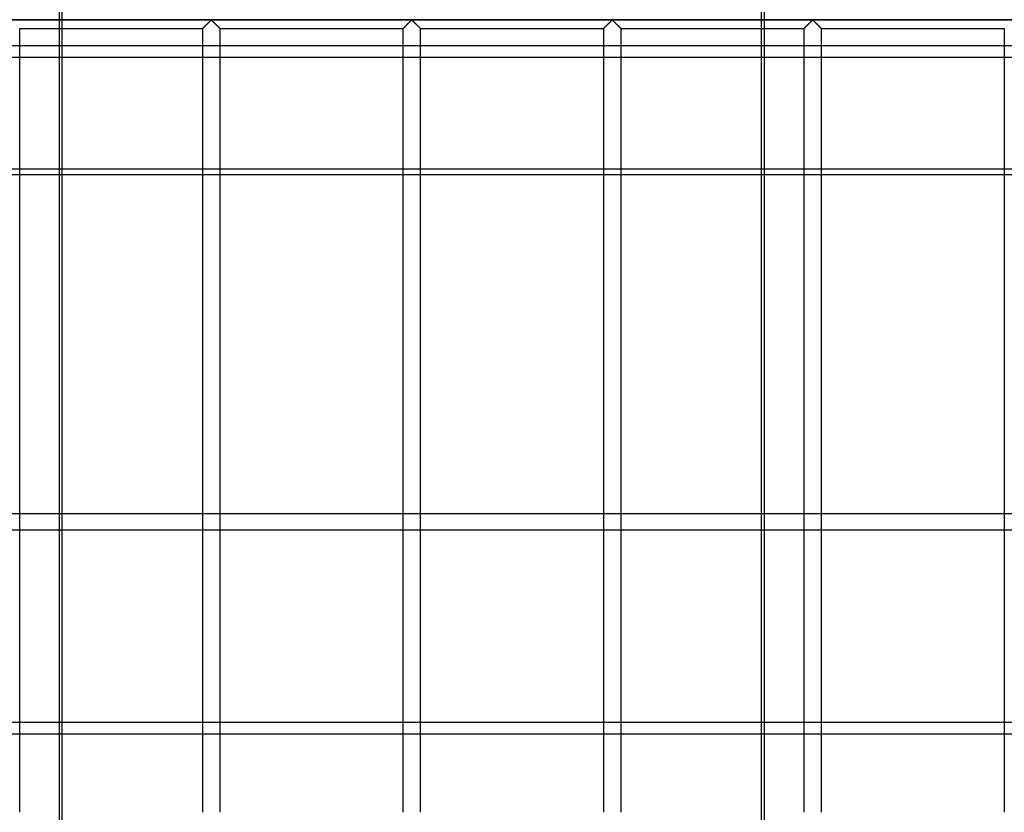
# Model space of a CAD drawing. Header units: millimetres. Extents: x -690 to 690, y -690 to 690.
# Tile 34 of 62: x -111 to 168, y -564 to -340. Entities that reach past the tile are written whole.
import ezdxf

# ---------------------------------------------------------------- set-up
doc = ezdxf.new("R2010")
doc.units = ezdxf.units.MM
doc.layers.add('MAIN-1', color=7, linetype='Continuous')
doc.layers.add('MAIN-2', color=7, linetype='Continuous')

msp = doc.modelspace()

# ---------------------------------------------------------------- linework, layer by layer
at = {"layer": 'MAIN-1'}
for p, q in [((680, -340), (-680, -340)), ((-59.06, -342.39), (-59, -342.33)), ((-59, -342.33), (-58.93, -342.26)), ((-58.93, -342.26), (-58.85, -342.18)), ((-58.85, -342.18), (-58.76, -342.09)), ((-58.76, -342.09), (-58.66, -342)), ((-58.66, -342), (-58.56, -341.89)), ((-58.56, -341.89), (-58.45, -341.79)), ((-58.45, -341.79), (-58.34, -341.68)), ((-58.34, -341.68), (-58.23, -341.57)), ((-58.23, -341.57), (-58.12, -341.45)), ((-58.12, -341.45), (-58, -341.33)), ((-58, -341.33), (-57.88, -341.21)), ((-57.88, -341.21), (-57.76, -341.09)), ((-57.76, -341.09), (-57.64, -340.97)), ((-57.64, -340.97), (-57.52, -340.86)), ((-57.52, -340.86), (-57.4, -340.74)), ((-57.4, -340.74), (-57.29, -340.63)), ((-57.29, -340.63), (-57.18, -340.52)), ((-57.18, -340.52), (-57.07, -340.41)), ((-57.07, -340.41), (-56.97, -340.31)), ((-56.97, -340.31), (-56.87, -340.22)), ((-56.87, -340.22), (-56.78, -340.13)), ((-56.78, -340.13), (-56.67, -340.07)), ((-56.67, -340.07), (-56.59, -340.1)), ((-56.59, -340.1), (-56.54, -340.15)), ((-56.54, -340.15), (-56.49, -340.19)), ((-56.49, -340.19), (-56.43, -340.25)), ((-56.43, -340.25), (-56.38, -340.3)), ((-56.38, -340.3), (-56.32, -340.36)), ((-56.32, -340.36), (-56.26, -340.41)), ((-56.26, -340.41), (-56.2, -340.47)), ((-56.2, -340.47), (-56.14, -340.53)), ((-56.14, -340.53), (-56.07, -340.6)), ((-56.07, -340.6), (-56.01, -340.66)), ((-56.01, -340.66), (-55.94, -340.73)), ((-55.94, -340.73), (-55.88, -340.79)), ((-55.88, -340.79), (-55.81, -340.86)), ((-55.81, -340.86), (-55.74, -340.93)), ((-55.74, -340.93), (-55.67, -341)), ((-55.67, -341), (-55.6, -341.07)), ((-55.6, -341.07), (-55.53, -341.13)), ((-55.53, -341.13), (-55.47, -341.2)), ((-55.47, -341.2), (-55.4, -341.27)), ((-55.4, -341.27), (-55.33, -341.34)), ((-55.33, -341.34), (-55.26, -341.41)), ((-55.26, -341.41), (-55.19, -341.48)), ((-55.19, -341.48), (-55.13, -341.54)), ((-55.13, -341.54), (-55.06, -341.61)), ((-55.06, -341.61), (-55, -341.67)), ((-55, -341.67), (-54.93, -341.74)), ((-54.93, -341.74), (-54.87, -341.8)), ((-54.87, -341.8), (-54.81, -341.86)), ((-54.81, -341.86), (-54.75, -341.92)), ((-54.75, -341.92), (-54.69, -341.98)), ((-54.69, -341.98), (-54.64, -342.03)), ((-54.64, -342.03), (-54.58, -342.09)), ((-54.58, -342.09), (-54.53, -342.14)), ((-54.53, -342.14), (-54.48, -342.19)), ((-54.48, -342.19), (-54.43, -342.24)), ((-54.43, -342.24), (-54.39, -342.28)), ((-54.39, -342.28), (-54.35, -342.32)), ((-54.35, -342.32), (-54.31, -342.36)), ((-2.39, -342.39), (-2.33, -342.33)), ((-2.33, -342.33), (-2.26, -342.26)), ((-2.26, -342.26), (-2.18, -342.18)), ((-2.18, -342.18), (-2.09, -342.09)), ((-2.09, -342.09), (-1.99, -342)), ((-1.99, -342), (-1.89, -341.89)), ((-1.89, -341.89), (-1.79, -341.79)), ((-1.79, -341.79), (-1.68, -341.68)), ((-1.68, -341.68), (-1.57, -341.57)), ((-1.57, -341.57), (-1.45, -341.45)), ((-1.45, -341.45), (-1.33, -341.33)), ((-1.33, -341.33), (-1.21, -341.21)), ((-1.21, -341.21), (-1.09, -341.09)), ((-1.09, -341.09), (-0.97, -340.97)), ((-0.97, -340.97), (-0.85, -340.86)), ((-0.85, -340.86), (-0.74, -340.74)), ((-0.74, -340.74), (-0.62, -340.63)), ((-0.62, -340.63), (-0.51, -340.52)), ((-0.51, -340.52), (-0.4, -340.41)), ((-0.4, -340.41), (-0.3, -340.31)), ((-0.3, -340.31), (-0.21, -340.22)), ((-0.21, -340.22), (-0.11, -340.13)), ((-0.11, -340.13), (0, -340.07)), ((0, -340.07), (0.07, -340.1)), ((0.07, -340.1), (0.13, -340.15)), ((0.13, -340.15), (0.18, -340.19)), ((0.18, -340.19), (0.23, -340.25)), ((0.23, -340.25), (0.29, -340.3)), ((0.29, -340.3), (0.35, -340.36)), ((0.35, -340.36), (0.41, -340.41)), ((0.41, -340.41), (0.47, -340.47)), ((0.47, -340.47), (0.53, -340.53)), ((0.53, -340.53), (0.59, -340.6)), ((0.59, -340.6), (0.66, -340.66)), ((0.66, -340.66), (0.73, -340.73)), ((0.73, -340.73), (0.79, -340.79)), ((0.79, -340.79), (0.86, -340.86)), ((0.86, -340.86), (0.93, -340.93)), ((0.93, -340.93), (0.99, -341)), ((0.99, -341), (1.06, -341.07)), ((1.06, -341.07), (1.13, -341.13)), ((1.13, -341.13), (1.2, -341.2)), ((1.2, -341.2), (1.27, -341.27)), ((1.27, -341.27), (1.34, -341.34)), ((1.34, -341.34), (1.41, -341.41)), ((1.41, -341.41), (1.47, -341.48)), ((1.47, -341.48), (1.54, -341.54)), ((1.54, -341.54), (1.61, -341.61)), ((1.61, -341.61), (1.67, -341.67)), ((1.67, -341.67), (1.73, -341.74)), ((1.73, -341.74), (1.8, -341.8)), ((1.8, -341.8), (1.86, -341.86)), ((1.86, -341.86), (1.92, -341.92)), ((1.92, -341.92), (1.97, -341.98)), ((1.97, -341.98), (2.03, -342.03)), ((2.03, -342.03), (2.09, -342.09)), ((2.09, -342.09), (2.14, -342.14)), ((2.14, -342.14), (2.19, -342.19)), ((2.19, -342.19), (2.24, -342.24)), ((2.24, -342.24), (2.28, -342.28)), ((2.28, -342.28), (2.32, -342.32)), ((2.32, -342.32), (2.36, -342.36)), ((54.28, -342.39), (54.34, -342.33)), ((54.34, -342.33), (54.41, -342.26)), ((54.41, -342.26), (54.49, -342.18)), ((54.49, -342.18), (54.58, -342.09)), ((54.58, -342.09), (54.67, -342)), ((54.67, -342), (54.77, -341.89)), ((54.77, -341.89), (54.88, -341.79)), ((54.88, -341.79), (54.99, -341.68)), ((54.99, -341.68), (55.1, -341.57)), ((55.1, -341.57), (55.22, -341.45)), ((55.22, -341.45), (55.34, -341.33)), ((55.34, -341.33), (55.46, -341.21)), ((55.46, -341.21), (55.58, -341.09)), ((55.58, -341.09), (55.7, -340.97)), ((55.7, -340.97), (55.81, -340.86)), ((55.81, -340.86), (55.93, -340.74)), ((55.93, -340.74), (56.04, -340.63)), ((56.04, -340.63), (56.16, -340.52)), ((56.16, -340.52), (56.26, -340.41)), ((56.26, -340.41), (56.36, -340.31)), ((56.36, -340.31), (56.46, -340.22)), ((56.46, -340.22), (56.55, -340.13)), ((56.55, -340.13), (56.67, -340.07)), ((56.67, -340.07), (56.74, -340.1)), ((56.74, -340.1), (56.79, -340.15)), ((56.79, -340.15), (56.85, -340.19)), ((56.85, -340.19), (56.9, -340.25)), ((56.9, -340.25), (56.96, -340.3)), ((56.96, -340.3), (57.01, -340.36)), ((57.01, -340.36), (57.07, -340.41)), ((57.07, -340.41), (57.13, -340.47)), ((57.13, -340.47), (57.2, -340.53)), ((57.2, -340.53), (57.26, -340.6)), ((57.26, -340.6), (57.33, -340.66)), ((57.33, -340.66), (57.39, -340.73)), ((57.39, -340.73), (57.46, -340.79)), ((57.46, -340.79), (57.53, -340.86)), ((57.53, -340.86), (57.59, -340.93)), ((57.59, -340.93), (57.66, -341)), ((57.66, -341), (57.73, -341.07)), ((57.73, -341.07), (57.8, -341.13)), ((57.8, -341.13), (57.87, -341.2)), ((57.87, -341.2), (57.94, -341.27)), ((57.94, -341.27), (58.01, -341.34)), ((58.01, -341.34), (58.07, -341.41)), ((58.07, -341.41), (58.14, -341.48)), ((58.14, -341.48), (58.21, -341.54)), ((58.21, -341.54), (58.27, -341.61)), ((58.27, -341.61), (58.34, -341.67)), ((58.34, -341.67), (58.4, -341.74)), ((58.4, -341.74), (58.46, -341.8)), ((58.46, -341.8), (58.52, -341.86)), ((58.52, -341.86), (58.58, -341.92)), ((58.58, -341.92), (58.64, -341.98)), ((58.64, -341.98), (58.7, -342.03)), ((58.7, -342.03), (58.75, -342.09)), ((58.75, -342.09), (58.81, -342.14)), ((58.81, -342.14), (58.86, -342.19)), ((58.86, -342.19), (58.9, -342.24)), ((58.9, -342.24), (58.95, -342.28)), ((58.95, -342.28), (58.99, -342.32)), ((58.99, -342.32), (59.02, -342.36)), ((110.94, -342.39), (111, -342.33)), ((111, -342.33), (111.07, -342.26)), ((111.07, -342.26), (111.15, -342.18)), ((111.15, -342.18), (111.24, -342.09)), ((111.24, -342.09), (111.34, -342)), ((111.34, -342), (111.44, -341.89)), ((111.44, -341.89), (111.55, -341.79)), ((111.55, -341.79), (111.66, -341.68)), ((111.66, -341.68), (111.77, -341.57)), ((111.77, -341.57), (111.88, -341.45)), ((111.88, -341.45), (112, -341.33)), ((112, -341.33), (112.12, -341.21)), ((112.12, -341.21), (112.24, -341.09)), ((112.24, -341.09), (112.36, -340.97)), ((112.36, -340.97), (112.48, -340.86)), ((112.48, -340.86), (112.6, -340.74)), ((112.6, -340.74), (112.71, -340.63)), ((112.71, -340.63), (112.82, -340.52)), ((112.82, -340.52), (112.93, -340.41)), ((112.93, -340.41), (113.03, -340.31)), ((113.03, -340.31), (113.13, -340.22)), ((113.13, -340.22), (113.22, -340.13)), ((113.22, -340.13), (113.33, -340.07)), ((113.33, -340.07), (113.41, -340.1)), ((113.41, -340.1), (113.46, -340.15)), ((113.46, -340.15), (113.51, -340.19)), ((113.51, -340.19), (113.57, -340.25)), ((113.57, -340.25), (113.62, -340.3)), ((113.62, -340.3), (113.68, -340.36)), ((113.68, -340.36), (113.74, -340.41)), ((113.74, -340.41), (113.8, -340.47)), ((113.8, -340.47), (113.86, -340.53)), ((113.86, -340.53), (113.93, -340.6)), ((113.93, -340.6), (113.99, -340.66)), ((113.99, -340.66), (114.06, -340.73)), ((114.06, -340.73), (114.12, -340.79)), ((114.12, -340.79), (114.19, -340.86)), ((114.19, -340.86), (114.26, -340.93)), ((114.26, -340.93), (114.33, -341)), ((114.33, -341), (114.4, -341.07)), ((114.4, -341.07), (114.47, -341.13)), ((114.47, -341.13), (114.53, -341.2)), ((114.53, -341.2), (114.6, -341.27)), ((114.6, -341.27), (114.67, -341.34)), ((114.67, -341.34), (114.74, -341.41)), ((114.74, -341.41), (114.81, -341.48)), ((114.81, -341.48), (114.87, -341.54)), ((114.87, -341.54), (114.94, -341.61)), ((114.94, -341.61), (115, -341.67)), ((115, -341.67), (115.07, -341.74)), ((115.07, -341.74), (115.13, -341.8)), ((115.13, -341.8), (115.19, -341.86)), ((115.19, -341.86), (115.25, -341.92)), ((115.25, -341.92), (115.31, -341.98)), ((115.31, -341.98), (115.36, -342.03)), ((115.36, -342.03), (115.42, -342.09)), ((115.42, -342.09), (115.47, -342.14)), ((115.47, -342.14), (115.52, -342.19)), ((115.52, -342.19), (115.57, -342.24)), ((115.57, -342.24), (115.61, -342.28)), ((115.61, -342.28), (115.65, -342.32)), ((115.65, -342.32), (115.69, -342.36)), ((-110.83, -564.17), (-110.83, -342.5)), ((-110.83, -342.5), (-59.17, -342.5)), ((-99.65, -342.5), (-99.65, -564.17)), ((-59.17, -342.5), (-59.16, -342.49)), ((-59.17, -342.5), (-59.17, -564.17)), ((-59.16, -342.49), (-59.14, -342.47)), ((-59.14, -342.47), (-59.1, -342.44)), ((-59.1, -342.44), (-59.06, -342.39)), ((-54.31, -342.36), (-54.28, -342.39)), ((-54.28, -342.39), (-54.25, -342.42)), ((-54.25, -342.42), (-54.22, -342.44)), ((-54.22, -342.44), (-54.2, -342.46)), ((-54.2, -342.46), (-54.19, -342.48)), ((-54.19, -342.48), (-54.18, -342.49)), ((-54.18, -342.49), (-54.17, -342.5)), ((-54.17, -564.17), (-54.17, -342.5)), ((-54.17, -342.5), (-54.17, -342.5)), ((-54.17, -342.5), (-2.5, -342.5)), ((-2.5, -342.5), (-2.49, -342.49)), ((-2.5, -342.5), (-2.5, -564.17)), ((-2.49, -342.49), (-2.47, -342.47)), ((-2.47, -342.47), (-2.44, -342.44)), ((-2.44, -342.44), (-2.39, -342.39)), ((2.36, -342.36), (2.39, -342.39)), ((2.39, -342.39), (2.42, -342.42)), ((2.42, -342.42), (2.44, -342.44)), ((2.44, -342.44), (2.46, -342.46)), ((2.46, -342.46), (2.48, -342.48)), ((2.48, -342.48), (2.49, -342.49)), ((2.49, -342.49), (2.5, -342.5)), ((2.5, -564.17), (2.5, -342.5)), ((2.5, -342.5), (2.5, -342.5)), ((2.5, -342.5), (54.17, -342.5)), ((54.17, -342.49), (54.2, -342.47)), ((54.17, -342.5), (54.17, -342.49)), ((54.17, -342.5), (54.17, -564.17)), ((54.2, -342.47), (54.23, -342.44)), ((54.23, -342.44), (54.28, -342.39)), ((59.02, -342.36), (59.06, -342.39)), ((59.06, -342.39), (59.08, -342.42)), ((59.08, -342.42), (59.11, -342.44)), ((59.11, -342.44), (59.13, -342.46)), ((59.13, -342.46), (59.15, -342.48)), ((59.15, -342.48), (59.16, -342.49)), ((59.16, -342.49), (59.16, -342.5)), ((59.16, -342.5), (59.17, -342.5)), ((59.17, -564.17), (59.17, -342.5)), ((59.17, -342.5), (110.83, -342.5)), ((98.87, -564.17), (98.87, -342.5)), ((99.65, -342.5), (99.65, -564.17)), ((110.83, -342.5), (110.84, -342.49)), ((110.83, -342.5), (110.83, -564.17)), ((110.84, -342.49), (110.86, -342.47)), ((110.86, -342.47), (110.9, -342.44)), ((110.9, -342.44), (110.94, -342.39)), ((115.69, -342.36), (115.72, -342.39)), ((115.72, -342.39), (115.75, -342.42)), ((115.75, -342.42), (115.78, -342.44)), ((115.78, -342.44), (115.8, -342.46)), ((115.8, -342.46), (115.81, -342.48)), ((115.81, -342.48), (115.82, -342.49)), ((115.82, -342.49), (115.83, -342.5)), ((115.83, -564.17), (115.83, -342.5)), ((115.83, -342.5), (115.83, -342.5)), ((115.83, -342.5), (167.5, -342.5)), ((167.5, -342.5), (167.5, -564.17)), ((-110.83, -350.59), (-99.65, -350.59)), ((99.65, -350.59), (110.83, -350.59)), ((115.83, -350.59), (167.5, -350.59)), ((-99.65, -382.24), (-110.83, -382.24)), ((-110.83, -383.79), (-99.65, -383.79)), ((110.83, -382.24), (99.65, -382.24)), ((99.65, -383.79), (110.83, -383.79)), ((167.5, -382.24), (115.83, -382.24)), ((115.83, -383.79), (167.5, -383.79)), ((-110.83, -479.65), (-99.65, -479.65)), ((99.65, -479.65), (110.83, -479.65)), ((115.83, -479.65), (167.5, -479.65)), ((-99.65, -484.4), (-110.83, -484.4)), ((110.83, -484.4), (99.65, -484.4)), ((167.5, -484.4), (115.83, -484.4)), ((-110.83, -542.01), (-99.65, -542.01)), ((99.65, -542.01), (110.83, -542.01)), ((115.83, -542.01), (167.5, -542.01))]:
    msp.add_line(p, q, dxfattribs=at)
at = {"layer": 'MAIN-2'}
for p, q in [((-98.87, -657.36), (-98.87, -134.01)), ((-99.65, -337.5), (-99.65, -342.5)), ((98.87, -342.5), (98.87, -337.5)), ((99.65, -337.5), (99.65, -342.5)), ((-677.5, -340), (677.5, -340)), ((-59.01, -342.34), (-59.06, -342.39)), ((-58.95, -342.29), (-59.01, -342.34)), ((-58.89, -342.23), (-58.95, -342.29)), ((-58.82, -342.16), (-58.89, -342.23)), ((-58.75, -342.09), (-58.82, -342.16)), ((-58.67, -342.01), (-58.75, -342.09)), ((-58.59, -341.93), (-58.67, -342.01)), ((-58.51, -341.84), (-58.59, -341.93)), ((-58.42, -341.76), (-58.51, -341.84)), ((-58.33, -341.67), (-58.42, -341.76)), ((-58.24, -341.58), (-58.33, -341.67)), ((-58.15, -341.49), (-58.24, -341.58)), ((-58.06, -341.39), (-58.15, -341.49)), ((-57.96, -341.3), (-58.06, -341.39)), ((-57.86, -341.2), (-57.96, -341.3)), ((-57.77, -341.1), (-57.86, -341.2)), ((-57.67, -341.01), (-57.77, -341.1)), ((-57.57, -340.91), (-57.67, -341.01)), ((-57.48, -340.82), (-57.57, -340.91)), ((-57.39, -340.72), (-57.48, -340.82)), ((-57.29, -340.63), (-57.39, -340.72)), ((-57.2, -340.54), (-57.29, -340.63)), ((-57.12, -340.46), (-57.2, -340.54)), ((-57.03, -340.37), (-57.12, -340.46)), ((-56.95, -340.29), (-57.03, -340.37)), ((-56.87, -340.22), (-56.95, -340.29)), ((-56.8, -340.15), (-56.87, -340.22)), ((-56.72, -340.09), (-56.8, -340.15)), ((-56.61, -340.09), (-56.72, -340.09)), ((-56.53, -340.15), (-56.61, -340.09)), ((-56.46, -340.22), (-56.53, -340.15)), ((-56.38, -340.29), (-56.46, -340.22)), ((-56.3, -340.37), (-56.38, -340.29)), ((-56.22, -340.46), (-56.3, -340.37)), ((-56.13, -340.54), (-56.22, -340.46)), ((-56.04, -340.63), (-56.13, -340.54)), ((-55.95, -340.72), (-56.04, -340.63)), ((-55.85, -340.82), (-55.95, -340.72)), ((-55.76, -340.91), (-55.85, -340.82)), ((-55.66, -341.01), (-55.76, -340.91)), ((-55.57, -341.1), (-55.66, -341.01)), ((-55.47, -341.2), (-55.57, -341.1)), ((-55.37, -341.3), (-55.47, -341.2)), ((-55.28, -341.39), (-55.37, -341.3)), ((-55.18, -341.49), (-55.28, -341.39)), ((-55.09, -341.58), (-55.18, -341.49)), ((-55, -341.67), (-55.09, -341.58)), ((-54.91, -341.76), (-55, -341.67)), ((-54.82, -341.84), (-54.91, -341.76)), ((-54.74, -341.93), (-54.82, -341.84)), ((-54.66, -342.01), (-54.74, -341.93)), ((-54.58, -342.09), (-54.66, -342.01)), ((-54.51, -342.16), (-54.58, -342.09)), ((-54.44, -342.23), (-54.51, -342.16)), ((-54.38, -342.29), (-54.44, -342.23)), ((-54.33, -342.34), (-54.38, -342.29)), ((-54.28, -342.39), (-54.33, -342.34)), ((-2.34, -342.34), (-2.39, -342.39)), ((-2.29, -342.29), (-2.34, -342.34)), ((-2.23, -342.23), (-2.29, -342.29)), ((-2.16, -342.16), (-2.23, -342.23)), ((-2.08, -342.09), (-2.16, -342.16)), ((-2.01, -342.01), (-2.08, -342.09)), ((-1.93, -341.93), (-2.01, -342.01)), ((-1.84, -341.84), (-1.93, -341.93)), ((-1.76, -341.76), (-1.84, -341.84)), ((-1.67, -341.67), (-1.76, -341.76)), ((-1.58, -341.58), (-1.67, -341.67)), ((-1.48, -341.49), (-1.58, -341.58)), ((-1.39, -341.39), (-1.48, -341.49)), ((-1.29, -341.3), (-1.39, -341.39)), ((-1.2, -341.2), (-1.29, -341.3)), ((-1.1, -341.1), (-1.2, -341.2)), ((-1, -341.01), (-1.1, -341.1)), ((-0.91, -340.91), (-1, -341.01)), ((-0.81, -340.82), (-0.91, -340.91)), ((-0.72, -340.72), (-0.81, -340.82)), ((-0.63, -340.63), (-0.72, -340.72)), ((-0.54, -340.54), (-0.63, -340.63)), ((-0.45, -340.46), (-0.54, -340.54)), ((-0.37, -340.37), (-0.45, -340.46)), ((-0.29, -340.29), (-0.37, -340.37)), ((-0.21, -340.22), (-0.29, -340.29)), ((-0.13, -340.15), (-0.21, -340.22)), ((-0.06, -340.09), (-0.13, -340.15)), ((0.06, -340.09), (-0.06, -340.09)), ((0.13, -340.15), (0.06, -340.09)), ((0.21, -340.22), (0.13, -340.15)), ((0.29, -340.29), (0.21, -340.22)), ((0.37, -340.37), (0.29, -340.29)), ((0.45, -340.46), (0.37, -340.37)), ((0.54, -340.54), (0.45, -340.46)), ((0.63, -340.63), (0.54, -340.54)), ((0.72, -340.72), (0.63, -340.63)), ((0.81, -340.82), (0.72, -340.72)), ((0.91, -340.91), (0.81, -340.82)), ((1, -341.01), (0.91, -340.91)), ((1.1, -341.1), (1, -341.01)), ((1.2, -341.2), (1.1, -341.1)), ((1.29, -341.3), (1.2, -341.2)), ((1.39, -341.39), (1.29, -341.3)), ((1.48, -341.49), (1.39, -341.39)), ((1.58, -341.58), (1.48, -341.49)), ((1.67, -341.67), (1.58, -341.58)), ((1.76, -341.76), (1.67, -341.67)), ((1.84, -341.84), (1.76, -341.76)), ((1.93, -341.93), (1.84, -341.84)), ((2.01, -342.01), (1.93, -341.93)), ((2.08, -342.09), (2.01, -342.01)), ((2.16, -342.16), (2.08, -342.09)), ((2.23, -342.23), (2.16, -342.16)), ((2.29, -342.29), (2.23, -342.23)), ((2.34, -342.34), (2.29, -342.29)), ((2.39, -342.39), (2.34, -342.34)), ((54.33, -342.34), (54.28, -342.39)), ((54.38, -342.29), (54.33, -342.34)), ((54.44, -342.23), (54.38, -342.29)), ((54.51, -342.16), (54.44, -342.23)), ((54.58, -342.09), (54.51, -342.16)), ((54.66, -342.01), (54.58, -342.09)), ((54.74, -341.93), (54.66, -342.01)), ((54.82, -341.84), (54.74, -341.93)), ((54.91, -341.76), (54.82, -341.84)), ((55, -341.67), (54.91, -341.76)), ((55.09, -341.58), (55, -341.67)), ((55.18, -341.49), (55.09, -341.58)), ((55.28, -341.39), (55.18, -341.49)), ((55.37, -341.3), (55.28, -341.39)), ((55.47, -341.2), (55.37, -341.3)), ((55.57, -341.1), (55.47, -341.2)), ((55.66, -341.01), (55.57, -341.1)), ((55.76, -340.91), (55.66, -341.01)), ((55.85, -340.82), (55.76, -340.91)), ((55.95, -340.72), (55.85, -340.82)), ((56.04, -340.63), (55.95, -340.72)), ((56.13, -340.54), (56.04, -340.63)), ((56.22, -340.46), (56.13, -340.54)), ((56.3, -340.37), (56.22, -340.46)), ((56.38, -340.29), (56.3, -340.37)), ((56.46, -340.22), (56.38, -340.29)), ((56.53, -340.15), (56.46, -340.22)), ((56.61, -340.09), (56.53, -340.15)), ((56.72, -340.09), (56.61, -340.09)), ((56.8, -340.15), (56.72, -340.09)), ((56.87, -340.22), (56.8, -340.15)), ((56.95, -340.29), (56.87, -340.22)), ((57.03, -340.37), (56.95, -340.29)), ((57.12, -340.46), (57.03, -340.37)), ((57.2, -340.54), (57.12, -340.46)), ((57.29, -340.63), (57.2, -340.54)), ((57.39, -340.72), (57.29, -340.63)), ((57.48, -340.82), (57.39, -340.72)), ((57.57, -340.91), (57.48, -340.82)), ((57.67, -341.01), (57.57, -340.91)), ((57.77, -341.1), (57.67, -341.01)), ((57.86, -341.2), (57.77, -341.1)), ((57.96, -341.3), (57.86, -341.2)), ((58.06, -341.39), (57.96, -341.3)), ((58.15, -341.49), (58.06, -341.39)), ((58.24, -341.58), (58.15, -341.49)), ((58.33, -341.67), (58.24, -341.58)), ((58.42, -341.76), (58.33, -341.67)), ((58.51, -341.84), (58.42, -341.76)), ((58.59, -341.93), (58.51, -341.84)), ((58.67, -342.01), (58.59, -341.93)), ((58.75, -342.09), (58.67, -342.01)), ((58.82, -342.16), (58.75, -342.09)), ((58.89, -342.23), (58.82, -342.16)), ((58.95, -342.29), (58.89, -342.23)), ((59.01, -342.34), (58.95, -342.29)), ((59.06, -342.39), (59.01, -342.34)), ((110.99, -342.34), (110.94, -342.39)), ((111.05, -342.29), (110.99, -342.34)), ((111.11, -342.23), (111.05, -342.29)), ((111.18, -342.16), (111.11, -342.23)), ((111.25, -342.09), (111.18, -342.16)), ((111.33, -342.01), (111.25, -342.09)), ((111.41, -341.93), (111.33, -342.01)), ((111.49, -341.84), (111.41, -341.93)), ((111.58, -341.76), (111.49, -341.84)), ((111.67, -341.67), (111.58, -341.76)), ((111.76, -341.58), (111.67, -341.67)), ((111.85, -341.49), (111.76, -341.58)), ((111.94, -341.39), (111.85, -341.49)), ((112.04, -341.3), (111.94, -341.39)), ((112.14, -341.2), (112.04, -341.3)), ((112.23, -341.1), (112.14, -341.2)), ((112.33, -341.01), (112.23, -341.1)), ((112.43, -340.91), (112.33, -341.01)), ((112.52, -340.82), (112.43, -340.91)), ((112.61, -340.72), (112.52, -340.82)), ((112.71, -340.63), (112.61, -340.72)), ((112.8, -340.54), (112.71, -340.63)), ((112.88, -340.46), (112.8, -340.54)), ((112.97, -340.37), (112.88, -340.46)), ((113.05, -340.29), (112.97, -340.37)), ((113.13, -340.22), (113.05, -340.29)), ((113.2, -340.15), (113.13, -340.22)), ((113.28, -340.09), (113.2, -340.15)), ((113.39, -340.09), (113.28, -340.09)), ((113.47, -340.15), (113.39, -340.09)), ((113.54, -340.22), (113.47, -340.15)), ((113.62, -340.29), (113.54, -340.22)), ((113.7, -340.37), (113.62, -340.29)), ((113.78, -340.46), (113.7, -340.37)), ((113.87, -340.54), (113.78, -340.46)), ((113.96, -340.63), (113.87, -340.54)), ((114.05, -340.72), (113.96, -340.63)), ((114.15, -340.82), (114.05, -340.72)), ((114.24, -340.91), (114.15, -340.82)), ((114.34, -341.01), (114.24, -340.91)), ((114.43, -341.1), (114.34, -341.01)), ((114.53, -341.2), (114.43, -341.1)), ((114.63, -341.3), (114.53, -341.2)), ((114.72, -341.39), (114.63, -341.3)), ((114.82, -341.49), (114.72, -341.39)), ((114.91, -341.58), (114.82, -341.49)), ((115, -341.67), (114.91, -341.58)), ((115.09, -341.76), (115, -341.67)), ((115.18, -341.84), (115.09, -341.76)), ((115.26, -341.93), (115.18, -341.84)), ((115.34, -342.01), (115.26, -341.93)), ((115.42, -342.09), (115.34, -342.01)), ((115.49, -342.16), (115.42, -342.09)), ((115.56, -342.23), (115.49, -342.16)), ((115.62, -342.29), (115.56, -342.23)), ((115.67, -342.34), (115.62, -342.29)), ((115.72, -342.39), (115.67, -342.34)), ((-59.16, -342.5), (-59.17, -342.5)), ((-59.15, -342.48), (-59.16, -342.5)), ((-59.13, -342.46), (-59.15, -342.48)), ((-59.09, -342.43), (-59.13, -342.46)), ((-59.06, -342.39), (-59.09, -342.43)), ((-54.24, -342.43), (-54.28, -342.39)), ((-54.21, -342.46), (-54.24, -342.43)), ((-54.19, -342.48), (-54.21, -342.46)), ((-54.17, -342.5), (-54.19, -342.48)), ((-54.17, -342.5), (-54.17, -342.5)), ((-2.49, -342.5), (-2.5, -342.5)), ((-2.48, -342.48), (-2.49, -342.5)), ((-2.46, -342.46), (-2.48, -342.48)), ((-2.43, -342.43), (-2.46, -342.46)), ((-2.39, -342.39), (-2.43, -342.43)), ((2.43, -342.43), (2.39, -342.39)), ((2.46, -342.46), (2.43, -342.43)), ((2.48, -342.48), (2.46, -342.46)), ((2.49, -342.5), (2.48, -342.48)), ((2.5, -342.5), (2.49, -342.5)), ((54.19, -342.48), (54.17, -342.5)), ((54.17, -342.5), (54.17, -342.5)), ((54.21, -342.46), (54.19, -342.48)), ((54.24, -342.43), (54.21, -342.46)), ((54.28, -342.39), (54.24, -342.43)), ((59.09, -342.43), (59.06, -342.39)), ((59.13, -342.46), (59.09, -342.43)), ((59.15, -342.48), (59.13, -342.46)), ((59.16, -342.5), (59.15, -342.48)), ((59.17, -342.5), (59.16, -342.5)), ((110.84, -342.5), (110.83, -342.5)), ((110.85, -342.48), (110.84, -342.5)), ((110.87, -342.46), (110.85, -342.48)), ((110.91, -342.43), (110.87, -342.46)), ((110.94, -342.39), (110.91, -342.43)), ((115.76, -342.43), (115.72, -342.39)), ((115.79, -342.46), (115.76, -342.43)), ((115.81, -342.48), (115.79, -342.46)), ((115.83, -342.5), (115.81, -342.48)), ((115.83, -342.5), (115.83, -342.5)), ((667.5, -347.37), (-667.5, -347.37)), ((-115.83, -350.59), (-110.83, -350.59)), ((-99.65, -350.59), (99.65, -350.59)), ((110.83, -350.59), (115.83, -350.59)), ((167.5, -350.59), (172.5, -350.59)), ((-110.83, -382.24), (-115.83, -382.24)), ((-115.83, -383.79), (-110.83, -383.79)), ((99.65, -382.24), (-99.65, -382.24)), ((-99.65, -383.79), (99.65, -383.79)), ((115.83, -382.24), (110.83, -382.24)), ((110.83, -383.79), (115.83, -383.79)), ((172.5, -382.24), (167.5, -382.24)), ((167.5, -383.79), (172.5, -383.79)), ((-115.83, -479.65), (-110.83, -479.65)), ((-99.65, -479.65), (99.65, -479.65)), ((110.83, -479.65), (115.83, -479.65)), ((167.5, -479.65), (172.5, -479.65)), ((-110.83, -484.4), (-115.83, -484.4)), ((99.65, -484.4), (-99.65, -484.4)), ((115.83, -484.4), (110.83, -484.4)), ((172.5, -484.4), (167.5, -484.4)), ((667.5, -538.8), (-667.5, -538.8)), ((-115.83, -542.01), (-110.83, -542.01)), ((-99.65, -542.01), (99.65, -542.01)), ((110.83, -542.01), (115.83, -542.01)), ((167.5, -542.01), (172.5, -542.01)), ((-99.65, -564.17), (-99.65, -569.17)), ((98.87, -569.17), (98.87, -564.17)), ((99.65, -564.17), (99.65, -569.17))]:
    msp.add_line(p, q, dxfattribs=at)

doc.saveas('drawing.dxf')
